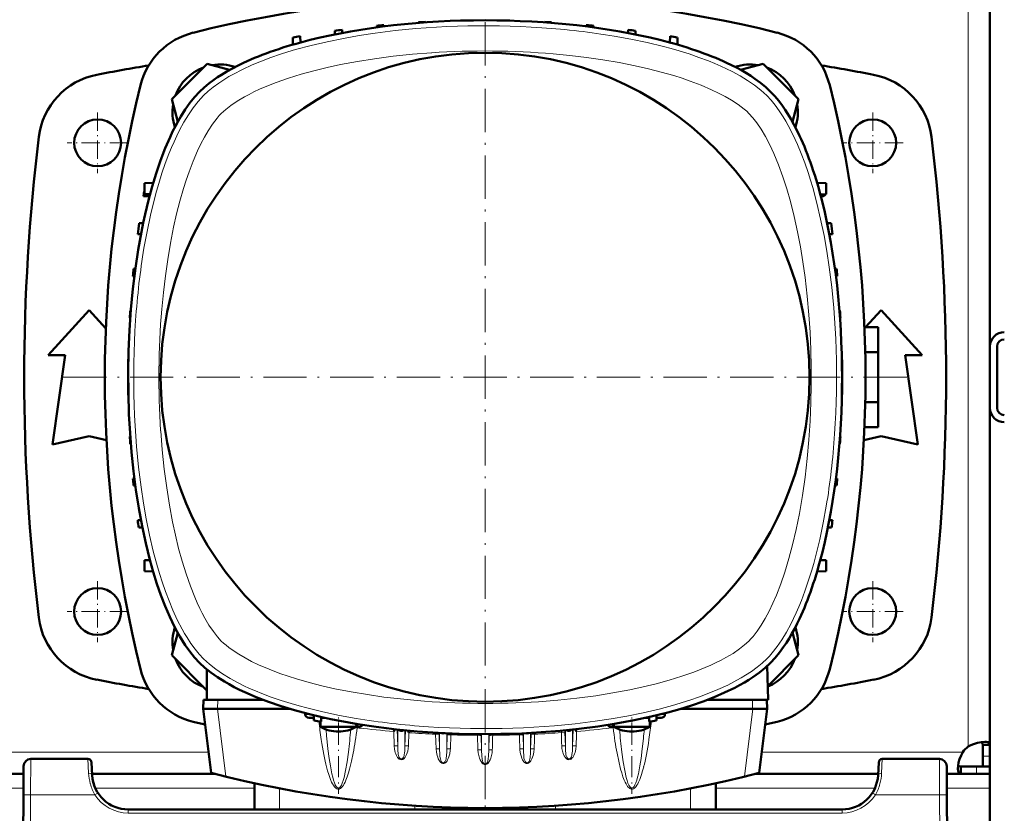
# Model space of a CAD drawing. Extents: x -1358 to 1757, y -1552 to 637.
# Tile 20 of 98: x 168 to 441, y -1326 to -1106. Entities that reach past the tile are written whole.
import ezdxf

# ---------------------------------------------------------------- set-up
doc = ezdxf.new("R2010")
doc.units = 0
doc.linetypes.add('DASHDOT', pattern=[18.5, 12, -3, 0.5, -3])

msp = doc.modelspace()

# ---------------------------------------------------------------- linework, layer by layer
at = {"color": 7, "linetype": 'DASHDOT', "lineweight": 18}
for p, q in [((296.78, -1087.91), (296.78, -1321.91)), ((413.78, -1204.91), (179.78, -1204.91))]:
    msp.add_line(p, q, dxfattribs=at)
at = {"color": 7, "lineweight": 18}
for p, q in [((430.79, -1204.91), (430.79, -1102.45)), ((430.79, -1204.91), (430.79, -1307.38)), ((222.65, -1294.41), (222.58, -1296.91)), ((370.98, -1296.91), (370.92, -1294.41)), ((224.85, -1315.66), (222.55, -1296.91)), ((371.01, -1296.91), (368.71, -1315.66)), ((246.9, -1298.44), (248.2, -1298.44)), ((345.37, -1298.44), (346.67, -1298.44)), ((261.39, -1301.72), (261.29, -1302.11)), ((261.84, -1301.87), (261.8, -1302.2)), ((272.4, -1302.63), (272.53, -1307.22)), ((272.53, -1302.65), (272.53, -1307.22)), ((321.17, -1302.63), (321.03, -1307.22)), ((321.03, -1302.65), (321.03, -1307.22)), ((331.72, -1301.87), (331.76, -1302.2)), ((332.18, -1301.72), (332.27, -1302.11)), ((271.42, -1303.17), (271.54, -1307.13)), ((274.53, -1302.85), (274.53, -1307.22)), ((274.53, -1307.22), (274.66, -1302.86)), ((275.53, -1307.13), (275.64, -1303.5)), ((283.04, -1303.51), (283.04, -1303.93)), ((283.04, -1303.93), (283.16, -1307.96)), ((284.03, -1303.57), (284.04, -1304.02)), ((284.04, -1304.02), (284.16, -1308.04)), ((284.16, -1303.57), (284.16, -1308.04)), ((286.16, -1303.67), (286.16, -1308.04)), ((286.16, -1308.04), (286.27, -1304.18)), ((286.27, -1304.18), (286.28, -1303.68)), ((287.15, -1307.96), (287.27, -1304.09)), ((287.27, -1304.09), (287.28, -1303.72)), ((294.66, -1303.9), (294.67, -1304.24)), ((294.67, -1304.24), (294.79, -1308.23)), ((295.66, -1303.91), (295.67, -1304.32)), ((295.67, -1304.32), (295.78, -1308.32)), ((295.78, -1303.91), (295.78, -1308.32)), ((297.78, -1303.91), (297.78, -1308.32)), ((297.9, -1304.32), (297.78, -1308.32)), ((297.91, -1303.91), (297.9, -1304.32)), ((298.9, -1303.9), (298.9, -1304.24)), ((306.3, -1304.09), (306.29, -1303.72)), ((307.3, -1304.18), (307.28, -1303.68)), ((307.41, -1308.04), (307.3, -1304.18)), ((307.41, -1303.67), (307.41, -1308.04)), ((309.41, -1303.57), (309.41, -1308.04)), ((309.52, -1304.02), (309.41, -1308.04)), ((309.53, -1303.57), (309.52, -1304.02)), ((310.52, -1303.51), (310.52, -1303.93)), ((317.93, -1303.5), (317.91, -1302.96)), ((319.03, -1307.22), (318.93, -1303.59)), ((319.03, -1302.85), (319.03, -1307.22)), ((220.06, -1308.91), (53.51, -1308.91)), ((170.76, -1310.8), (170.72, -1320.75)), ((186.62, -1310.8), (186.81, -1314.77)), ((429.26, -1308.91), (373.51, -1308.91)), ((406.76, -1314.77), (406.95, -1310.8)), ((422.86, -1320.75), (422.82, -1310.8)), ((436.79, -1310.05), (434.79, -1310.05)), ((433.09, -1314.91), (433.09, -1312.91)), ((168.73, -1318.91), (104.85, -1318.91)), ((232.79, -1318.91), (188.68, -1318.91)), ((239.79, -1318.95), (239.79, -1324.8)), ((353.79, -1318.95), (353.79, -1324.8)), ((404.89, -1318.91), (360.79, -1318.91)), ((436.79, -1318.91), (424.85, -1318.91)), ((170.72, -1320.75), (170.29, -1402.8)), ((188.55, -1320.75), (170.72, -1320.75)), ((189.14, -1320.37), (188.55, -1320.75)), ((189.39, -1320.21), (189.14, -1320.37)), ((422.86, -1320.75), (405.03, -1320.75)), ((422.86, -1320.75), (423.29, -1402.8)), ((277.29, -1323.78), (277.29, -1324.8)), ((316.29, -1323.78), (316.29, -1324.8)), ((197.8, -1325.79), (197.8, -1324.8)), ((395.78, -1325.79), (197.8, -1325.79)), ((395.78, -1324.8), (395.78, -1325.79))]:
    msp.add_line(p, q, dxfattribs=at)
at = {"color": 7, "lineweight": 50}
for p, q in [((436.79, -1196.35), (436.79, -1102.94)), ((289.97, -1105.99), (289.97, -1106.01)), ((303.6, -1105.99), (303.6, -1106.01)), ((255.1, -1108.82), (255.06, -1109.83)), ((257.1, -1108.55), (257.13, -1109.43)), ((266.72, -1107.42), (266.7, -1107.88)), ((268.72, -1107.23), (268.73, -1107.61)), ((278.35, -1106.48), (278.34, -1106.63)), ((280.35, -1106.36), (280.35, -1106.48)), ((313.22, -1106.36), (313.22, -1106.48)), ((315.22, -1106.48), (315.23, -1106.63)), ((324.85, -1107.23), (324.83, -1107.61)), ((326.85, -1107.42), (326.86, -1107.88)), ((336.47, -1108.55), (336.44, -1109.43)), ((338.47, -1108.82), (338.51, -1109.83)), ((243.4, -1112.68), (243.47, -1110.69)), ((245.53, -1112.08), (245.47, -1110.33)), ((348.03, -1112.08), (348.1, -1110.33)), ((350.16, -1112.68), (350.1, -1110.69)), ((219.67, -1117.99), (209.87, -1127.79)), ((225.92, -1119.66), (219.67, -1117.99)), ((373.92, -1117.99), (367.65, -1119.67)), ((383.71, -1127.79), (373.92, -1117.99)), ((209.87, -1127.79), (211.54, -1134.04)), ((382.03, -1134.06), (383.71, -1127.79)), ((202.27, -1151.13), (204.71, -1151)), ((202.27, -1154.13), (202.27, -1151.13)), ((388.86, -1151), (391.38, -1151.13)), ((391.38, -1151.13), (391.38, -1154.13)), ((202.02, -1154.67), (202.03, -1154.62)), ((203.67, -1154.72), (202.02, -1154.67)), ((202.03, -1154.62), (203.68, -1154.68)), ((202.27, -1154.13), (203.83, -1154.13)), ((389.76, -1154.21), (391.38, -1154.13)), ((389.9, -1154.72), (390.4, -1154.71)), ((201.92, -1162.16), (200.84, -1162.2)), ((392.73, -1162.2), (391.65, -1162.16)), ((200.42, -1165.22), (201.3, -1165.25)), ((392.26, -1165.25), (393.15, -1165.22)), ((199.1, -1176.85), (199.49, -1176.86)), ((199.29, -1174.85), (199.75, -1174.83)), ((393.81, -1174.83), (394.27, -1174.85)), ((394.08, -1176.86), (394.47, -1176.85)), ((175.57, -1198.79), (186.94, -1186.29)), ((186.94, -1186.29), (191.56, -1191.37)), ((198.35, -1186.47), (198.51, -1186.47)), ((395.06, -1186.47), (395.22, -1186.47)), ((402.3, -1191.05), (406.64, -1186.29)), ((406.64, -1186.29), (418.02, -1198.79)), ((198.23, -1188.47), (198.36, -1188.48)), ((395.21, -1188.48), (395.33, -1188.47)), ((402, -1191.05), (405.79, -1191.05)), ((405.79, -1191.05), (405.79, -1197.98)), ((180.32, -1198.79), (175.57, -1198.79)), ((176.82, -1223.54), (180.32, -1198.79)), ((197.86, -1198.1), (197.88, -1198.1)), ((395.69, -1198.1), (395.71, -1198.1)), ((402.22, -1197.98), (405.79, -1197.98)), ((405.79, -1197.98), (405.79, -1211.84)), ((413.27, -1198.79), (416.77, -1223.54)), ((418.02, -1198.79), (413.27, -1198.79)), ((436.79, -1196.41), (436.79, -1213.41)), ((438.79, -1196.41), (438.79, -1213.41)), ((197.78, -1200.1), (197.78, -1204.75)), ((197.82, -1200.1), (197.83, -1200.1)), ((395.74, -1200.1), (395.78, -1200.1)), ((395.78, -1209.72), (395.78, -1200.1)), ((395.78, -1200.1), (395.78, -1200.1)), ((197.78, -1205.07), (197.78, -1209.72)), ((197.82, -1209.72), (197.83, -1209.72)), ((395.74, -1209.72), (395.78, -1209.72)), ((395.78, -1209.72), (395.78, -1209.72)), ((197.86, -1211.72), (197.88, -1211.72)), ((395.69, -1211.72), (395.71, -1211.72)), ((402.22, -1211.84), (405.79, -1211.84)), ((405.79, -1211.84), (405.79, -1218.77)), ((436.79, -1213.48), (436.79, -1306.88)), ((402, -1218.77), (405.79, -1218.77)), ((186.94, -1221.29), (176.82, -1223.54)), ((191.74, -1222.35), (186.94, -1221.29)), ((198.23, -1221.35), (198.36, -1221.34)), ((198.35, -1223.35), (198.51, -1223.35)), ((395.06, -1223.35), (395.22, -1223.35)), ((395.21, -1221.34), (395.33, -1221.35)), ((406.64, -1221.29), (401.84, -1222.35)), ((416.77, -1223.54), (406.64, -1221.29)), ((199.1, -1232.97), (199.49, -1232.96)), ((394.08, -1232.96), (394.47, -1232.97)), ((199.29, -1234.97), (199.75, -1234.99)), ((393.81, -1234.99), (394.27, -1234.97)), ((201.3, -1244.57), (200.42, -1244.6)), ((392.26, -1244.57), (393.15, -1244.6)), ((200.69, -1246.6), (201.71, -1246.63)), ((391.86, -1246.63), (392.87, -1246.6)), ((202.27, -1255.69), (203.8, -1255.61)), ((202.27, -1255.69), (202.27, -1258.69)), ((389.76, -1255.61), (391.38, -1255.69)), ((391.38, -1258.69), (391.38, -1255.69)), ((204.71, -1258.82), (202.27, -1258.69)), ((388.86, -1258.83), (391.38, -1258.69)), ((211.54, -1275.78), (209.87, -1282.04)), ((383.71, -1282.04), (382.03, -1275.76)), ((209.87, -1282.04), (219.62, -1291.79)), ((375.18, -1290.57), (383.71, -1282.04)), ((219.62, -1294.41), (219.62, -1285.94)), ((375.04, -1285), (375.28, -1294.37)), ((218.65, -1294.41), (218.58, -1296.91)), ((219.62, -1294.41), (218.65, -1294.41)), ((235.21, -1294.41), (219.62, -1294.41)), ((375.28, -1294.41), (358.36, -1294.41)), ((374.98, -1296.91), (374.92, -1294.41)), ((375.28, -1294.41), (375.28, -1294.37)), ((220.76, -1314.62), (218.58, -1296.91)), ((218.58, -1296.91), (222.55, -1296.91)), ((222.58, -1296.91), (222.55, -1296.91)), ((222.58, -1296.91), (242.62, -1296.91)), ((350.94, -1296.91), (370.98, -1296.91)), ((370.98, -1296.91), (371.01, -1296.91)), ((374.98, -1296.91), (371.01, -1296.91)), ((372.81, -1314.62), (374.98, -1296.91)), ((246.91, -1298.11), (246.9, -1298.44)), ((247.98, -1299.41), (249.26, -1299.41)), ((249.28, -1300.13), (249.23, -1298.69)), ((251.28, -1300.44), (251.33, -1299.19)), ((251.32, -1299.41), (251.47, -1299.41)), ((251.47, -1299.41), (251.69, -1299.41)), ((251.69, -1299.41), (251.75, -1299.41)), ((252.33, -1299.41), (251.75, -1299.41)), ((341.81, -1299.41), (341.23, -1299.41)), ((342.09, -1299.41), (341.81, -1299.41)), ((342.09, -1299.41), (342.25, -1299.41)), ((342.28, -1300.44), (342.24, -1299.19)), ((344.28, -1300.13), (344.33, -1298.69)), ((344.31, -1299.41), (345.58, -1299.41)), ((346.65, -1298.11), (346.67, -1298.44)), ((251.08, -1301.87), (251.08, -1300.41)), ((251.69, -1301.87), (251.08, -1301.87)), ((258.48, -1301.87), (251.69, -1301.87)), ((261.08, -1301.87), (258.48, -1301.87)), ((261.08, -1301.87), (261.08, -1301.42)), ((271.77, -1302.56), (271.42, -1303.17)), ((321.79, -1302.56), (322.15, -1303.17)), ((332.48, -1301.87), (332.48, -1301.42)), ((333.09, -1301.87), (332.48, -1301.87)), ((333.09, -1301.87), (339.88, -1301.87)), ((339.88, -1301.87), (342.48, -1301.87)), ((342.48, -1301.87), (342.48, -1300.41)), ((275.33, -1302.93), (275.64, -1303.5)), ((434.79, -1306.88), (434.79, -1310.05)), ((436.79, -1306.88), (434.79, -1306.88)), ((436.79, -1306.88), (436.79, -1310.05)), ((186.62, -1310.8), (170.76, -1310.8)), ((422.82, -1310.8), (406.95, -1310.8)), ((434.79, -1310.05), (434.79, -1312.91)), ((436.79, -1310.05), (436.79, -1312.91)), ((168.76, -1312.79), (168.72, -1320.75)), ((187.81, -1315.32), (187.62, -1311.75)), ((405.95, -1311.75), (405.76, -1315.32)), ((424.82, -1312.79), (424.86, -1320.75)), ((428.76, -1314.91), (428.76, -1312.91)), ((433.09, -1312.91), (428.76, -1312.91)), ((436.79, -1312.91), (433.09, -1312.91)), ((436.79, -1312.91), (434.79, -1312.91)), ((436.79, -1314.91), (436.79, -1312.91)), ((168.75, -1314.91), (104.83, -1314.91)), ((221.88, -1314.91), (187.79, -1314.91)), ((405.78, -1314.91), (371.68, -1314.91)), ((428.76, -1314.91), (424.83, -1314.91)), ((433.09, -1314.91), (428.76, -1314.91)), ((436.79, -1314.91), (433.09, -1314.91)), ((436.79, -1314.91), (436.79, -1318.91)), ((232.79, -1317.51), (232.79, -1324.8)), ((360.79, -1317.5), (360.79, -1324.8)), ((436.79, -1318.91), (436.79, -1332.91)), ((168.29, -1402.8), (168.72, -1320.75)), ((425.29, -1402.8), (424.86, -1320.75)), ((395.78, -1324.8), (197.8, -1324.8))]:
    msp.add_line(p, q, dxfattribs=at)
at = {"color": 7, "linetype": 'DASHDOT', "lineweight": 18, "ltscale": 0.422498}
for p, q in [((189.29, -1131.46), (189.29, -1148.36)), ((404.29, -1131.46), (404.29, -1148.36)), ((189.29, -1261.46), (189.29, -1278.36)), ((404.29, -1261.46), (404.29, -1278.36))]:
    msp.add_line(p, q, dxfattribs=at)
at = {"color": 7, "linetype": 'DASHDOT', "lineweight": 18, "ltscale": 0.422501}
for p, q in [((197.74, -1139.91), (180.84, -1139.91)), ((412.74, -1139.91), (395.84, -1139.91)), ((197.74, -1269.91), (180.84, -1269.91)), ((412.74, -1269.91), (395.84, -1269.91))]:
    msp.add_line(p, q, dxfattribs=at)
at = {"color": 7, "linetype": 'DASHDOT', "lineweight": 18, "ltscale": 0.073834}
msp.add_line((256.08, -1302.12), (256.08, -1299.16), dxfattribs=at)
at = {"color": 7, "linetype": 'DASHDOT', "lineweight": 18, "ltscale": 0.073831}
msp.add_line((337.48, -1302.12), (337.48, -1299.16), dxfattribs=at)
at = {"color": 7, "linetype": 'DASHDOT', "lineweight": 18, "ltscale": 0.487851}
msp.add_line((256.08, -1300.98), (256.08, -1320.5), dxfattribs=at)
at = {"color": 7, "linetype": 'DASHDOT', "lineweight": 18, "ltscale": 0.487872}
msp.add_line((337.48, -1300.98), (337.48, -1320.5), dxfattribs=at)
at = {"color": 7, "linetype": 'DASHDOT', "lineweight": 18, "ltscale": 0.030688}
msp.add_line((296.79, -1323.67), (296.79, -1324.9), dxfattribs=at)
at = {"color": 7, "lineweight": 18}
for points in [[(218.66, -1126.79), (219.94, -1125.6), (221.36, -1124.44), (222.9, -1123.32), (224.56, -1122.23), (225.73, -1121.53), (226.95, -1120.84), (229.5, -1119.52), (232.2, -1118.28), (234.71, -1117.24), (237.32, -1116.25), (240.01, -1115.32), (242.08, -1114.67), (244.19, -1114.04), (248.5, -1112.88), (252.93, -1111.84), (257.46, -1110.92), (261.84, -1110.15), (266.28, -1109.48)], [(332.54, -1110.28), (337.19, -1111.13), (341.76, -1112.09), (346.22, -1113.18), (348.41, -1113.76), (350.56, -1114.39), (353.37, -1115.26), (356.1, -1116.2), (358.75, -1117.2), (360.46, -1117.89), (362.12, -1118.61), (363.72, -1119.36), (365.27, -1120.13), (367.5, -1121.33), (369.59, -1122.6), (371.51, -1123.92), (373.26, -1125.29), (374.11, -1126.04), (374.9, -1126.79)], [(223.61, -1131.74), (224.82, -1130.64), (226.24, -1129.53), (228.03, -1128.32), (230, -1127.15), (231.31, -1126.45), (232.67, -1125.76), (234.18, -1125.06), (235.73, -1124.38), (238.85, -1123.15), (242.23, -1121.96), (245.72, -1120.88), (249.3, -1119.9), (252.96, -1119.01), (256.67, -1118.2), (261.34, -1117.33), (266.06, -1116.58), (271.32, -1115.89), (276.62, -1115.33), (281.95, -1114.92)], [(315.63, -1115.22), (320.27, -1115.66), (324.88, -1116.21), (329.45, -1116.87), (333.97, -1117.64), (338.43, -1118.52), (342.07, -1119.35), (345.64, -1120.26), (349.13, -1121.27), (351.44, -1122), (353.7, -1122.77), (356.72, -1123.92), (359.61, -1125.16), (361.54, -1126.08), (363.38, -1127.05), (365.11, -1128.05)], [(202.15, -1169.16), (203, -1164.5), (203.96, -1159.93), (205.05, -1155.47), (205.64, -1153.29), (206.26, -1151.14), (207.14, -1148.33), (208.07, -1145.59), (209.07, -1142.95), (209.76, -1141.24), (210.49, -1139.58), (211.23, -1137.97), (212, -1136.42), (213.21, -1134.19), (214.47, -1132.11), (215.79, -1130.18), (217.16, -1128.43), (217.91, -1127.58), (218.66, -1126.79)], [(374.9, -1126.79), (376.09, -1128.07), (377.25, -1129.48), (378.37, -1131.03), (379.46, -1132.69), (380.17, -1133.86), (380.85, -1135.07), (382.17, -1137.63), (383.41, -1140.33), (384.46, -1142.84), (385.44, -1145.45), (386.37, -1148.14), (387.03, -1150.21), (387.65, -1152.32), (388.81, -1156.63), (389.85, -1161.06), (390.78, -1165.59), (391.55, -1169.97), (392.22, -1174.41)], [(365.11, -1128.05), (366.96, -1129.27), (367.84, -1129.92), (368.66, -1130.57), (369.34, -1131.16), (369.95, -1131.74)], [(219.92, -1136.58), (221.14, -1134.73), (221.79, -1133.85), (222.44, -1133.04), (223.03, -1132.35), (223.61, -1131.74)], [(369.95, -1131.74), (371.06, -1132.95), (372.17, -1134.37), (373.37, -1136.15), (374.53, -1138.1), (375.74, -1140.42), (376.89, -1142.87)], [(207.09, -1186.06), (207.54, -1181.42), (208.09, -1176.81), (208.74, -1172.24), (209.51, -1167.72), (210.39, -1163.26), (211.22, -1159.63), (212.13, -1156.06), (213.14, -1152.56), (213.87, -1150.25), (214.65, -1147.99), (215.79, -1144.98), (217.03, -1142.09), (217.95, -1140.15), (218.92, -1138.31), (219.92, -1136.58)], [(376.89, -1142.87), (377.55, -1144.43), (378.18, -1146.02), (379.38, -1149.3), (380.47, -1152.7), (381.47, -1156.19), (382.51, -1160.32), (383.44, -1164.54), (384.23, -1168.71), (384.93, -1172.95), (385.53, -1177.22), (386.13, -1182.41), (386.6, -1187.63), (386.92, -1192.46), (387.14, -1197.31), (387.25, -1202.17), (387.25, -1207.04), (387.15, -1211.89)], [(387.15, -1211.89), (386.93, -1217.11), (386.59, -1222.32), (386.13, -1227.49), (385.53, -1232.63), (384.8, -1237.71), (383.94, -1242.74), (383.05, -1247.11), (382.05, -1251.41), (381.03, -1255.23), (379.9, -1258.96), (378.78, -1262.22), (377.56, -1265.37), (376.59, -1267.61), (375.57, -1269.76), (374.49, -1271.79)], [(223.61, -1278.08), (222.51, -1276.88), (221.4, -1275.46), (220.19, -1273.67), (219.02, -1271.7), (218.32, -1270.39), (217.64, -1269.03), (216.93, -1267.52), (216.26, -1265.96), (215.02, -1262.84), (213.83, -1259.46), (212.75, -1255.97), (211.77, -1252.39), (210.88, -1248.74), (210.07, -1245.02), (209.2, -1240.36), (208.45, -1235.63), (207.76, -1230.38), (207.21, -1225.08), (206.79, -1219.74)], [(218.66, -1283.03), (217.47, -1281.75), (216.32, -1280.34), (215.19, -1278.79), (214.1, -1277.13), (213.4, -1275.96), (212.71, -1274.75), (211.4, -1272.2), (210.15, -1269.5), (209.11, -1266.98), (208.12, -1264.37), (207.2, -1261.68), (206.54, -1259.61), (205.91, -1257.51), (204.75, -1253.19), (203.71, -1248.76), (202.79, -1244.23), (202.02, -1239.85), (201.35, -1235.42)], [(391.41, -1240.66), (390.57, -1245.32), (389.6, -1249.89), (388.52, -1254.35), (387.93, -1256.54), (387.31, -1258.69), (386.43, -1261.5), (385.49, -1264.23), (384.5, -1266.88), (383.8, -1268.58), (383.08, -1270.25), (382.34, -1271.85), (381.57, -1273.4), (380.36, -1275.63), (379.09, -1277.71), (377.77, -1279.64), (376.4, -1281.39), (375.66, -1282.24), (374.9, -1283.03)], [(374.49, -1271.79), (373.39, -1273.64), (372.25, -1275.33), (371.1, -1276.82), (370.52, -1277.48), (369.95, -1278.08)], [(228.45, -1281.77), (226.61, -1280.55), (225.72, -1279.91), (224.91, -1279.26), (224.23, -1278.67), (223.61, -1278.08)], [(369.95, -1278.08), (368.75, -1279.18), (367.33, -1280.29), (365.54, -1281.5), (363.57, -1282.67), (362.26, -1283.38), (360.9, -1284.06), (359.39, -1284.76), (357.84, -1285.44), (354.71, -1286.68), (351.33, -1287.86), (347.85, -1288.94), (344.27, -1289.93), (340.61, -1290.82), (336.89, -1291.62), (332.23, -1292.49), (327.5, -1293.25), (322.25, -1293.94), (316.95, -1294.49), (311.61, -1294.91)], [(261.03, -1299.54), (256.37, -1298.7), (251.8, -1297.73), (247.34, -1296.65), (245.16, -1296.06), (243.01, -1295.44), (240.2, -1294.56), (237.47, -1293.62), (234.82, -1292.62), (233.11, -1291.93), (231.45, -1291.21), (229.84, -1290.47), (228.29, -1289.7), (226.06, -1288.49), (223.98, -1287.22), (222.05, -1285.9), (220.3, -1284.53), (219.46, -1283.79), (218.66, -1283.03)], [(277.93, -1294.6), (273.29, -1294.16), (268.68, -1293.61), (264.11, -1292.95), (259.59, -1292.18), (255.13, -1291.3), (251.5, -1290.47), (247.93, -1289.56), (244.43, -1288.56), (242.12, -1287.82), (239.87, -1287.05), (236.85, -1285.9), (233.96, -1284.66), (232.02, -1283.74), (230.18, -1282.77), (228.45, -1281.77)], [(374.9, -1283.03), (373.63, -1284.22), (372.21, -1285.38), (370.67, -1286.5), (369, -1287.59), (367.83, -1288.3), (366.62, -1288.98), (364.07, -1290.3), (361.37, -1291.54), (358.85, -1292.58), (356.24, -1293.57), (353.55, -1294.5), (351.48, -1295.16), (349.38, -1295.78), (345.06, -1296.94), (340.63, -1297.98), (336.1, -1298.9), (331.73, -1299.67), (327.29, -1300.34)], [(252.89, -1305.08), (253.19, -1307.98), (253.54, -1310.67), (253.86, -1312.73)], [(284.04, -1304.02), (284.04, -1304.01), (284.02, -1304), (283.92, -1303.97), (283.77, -1303.95), (283.04, -1303.93)], [(286.27, -1304.18), (286.27, -1304.18), (286.29, -1304.16), (286.39, -1304.13), (286.58, -1304.11), (287.27, -1304.09)], [(295.67, -1304.32), (295.66, -1304.32), (295.65, -1304.31), (295.54, -1304.27), (295.34, -1304.25), (294.67, -1304.24)], [(297.9, -1304.32), (297.9, -1304.32), (297.92, -1304.31), (298.03, -1304.27), (298.23, -1304.25), (298.9, -1304.24)], [(307.3, -1304.18), (307.29, -1304.18), (307.28, -1304.16), (307.18, -1304.13), (306.98, -1304.11), (306.3, -1304.09)], [(309.52, -1304.02), (309.53, -1304.01), (309.54, -1304), (309.64, -1303.97), (309.8, -1303.95), (310.52, -1303.93)], [(318.93, -1303.59), (318.92, -1303.58), (318.91, -1303.57), (318.81, -1303.54), (318.61, -1303.51), (317.93, -1303.5)], [(340.68, -1305.08), (340.37, -1307.98), (340.03, -1310.67), (339.71, -1312.73)], [(272.53, -1307.22), (272.53, -1307.21), (272.52, -1307.2), (272.45, -1307.17), (272.31, -1307.15), (271.93, -1307.13), (271.54, -1307.13)], [(271.54, -1307.13), (271.63, -1308.06), (271.84, -1308.96), (271.99, -1309.39), (272.17, -1309.82), (272.49, -1310.36), (272.7, -1310.6), (272.93, -1310.81), (273.23, -1310.96), (273.56, -1311.01), (273.76, -1310.98), (273.96, -1310.91), (274.3, -1310.67), (274.59, -1310.33), (274.83, -1309.95), (275.01, -1309.55), (275.31, -1308.67), (275.46, -1307.91), (275.53, -1307.13)], [(274.53, -1307.22), (274.54, -1307.21), (274.55, -1307.2), (274.62, -1307.17), (274.76, -1307.15), (275.14, -1307.13), (275.53, -1307.13)], [(283.16, -1307.96), (283.26, -1308.92), (283.47, -1309.86), (283.62, -1310.31), (283.8, -1310.76), (284.11, -1311.33), (284.3, -1311.58), (284.53, -1311.8), (284.8, -1311.96), (285.07, -1312.04), (285.36, -1312.02), (285.62, -1311.92), (285.84, -1311.75), (286.03, -1311.56), (286.22, -1311.3), (286.38, -1311.03), (286.57, -1310.65), (286.72, -1310.25), (286.98, -1309.33), (287.13, -1308.39), (287.15, -1307.96)], [(284.16, -1308.04), (284.15, -1308.04), (284.12, -1308.02), (283.92, -1307.98), (283.28, -1307.96), (283.16, -1307.96)], [(285.25, -1311.84), (285.43, -1311.76), (285.59, -1311.63), (285.72, -1311.45), (285.81, -1311.26), (285.95, -1310.82), (286, -1310.53), (286.07, -1309.95), (286.14, -1308.77), (286.16, -1308.04)], [(286.16, -1308.04), (286.16, -1308.04), (286.17, -1308.03), (286.24, -1308), (286.38, -1307.98), (286.76, -1307.96), (287.15, -1307.96)], [(307.41, -1308.04), (307.4, -1308.04), (307.37, -1308.02), (307.17, -1307.98), (306.53, -1307.96), (306.41, -1307.96)], [(310.4, -1307.96), (310.31, -1308.92), (310.1, -1309.86), (309.95, -1310.31), (309.77, -1310.76), (309.45, -1311.33), (309.26, -1311.58), (309.04, -1311.8), (308.77, -1311.96), (308.49, -1312.04), (308.2, -1312.02), (307.95, -1311.92), (307.72, -1311.75), (307.53, -1311.56), (307.34, -1311.3), (307.18, -1311.03), (307, -1310.65), (306.84, -1310.25), (306.58, -1309.33), (306.44, -1308.39), (306.41, -1307.96)], [(308.32, -1311.84), (308.13, -1311.76), (307.98, -1311.63), (307.85, -1311.45), (307.75, -1311.26), (307.62, -1310.82), (307.56, -1310.53), (307.5, -1309.95), (307.43, -1308.77), (307.41, -1308.04)], [(309.41, -1308.04), (309.41, -1308.04), (309.42, -1308.03), (309.49, -1308), (309.63, -1307.98), (310.01, -1307.96), (310.4, -1307.96)], [(319.03, -1307.22), (319.03, -1307.21), (319.02, -1307.2), (318.95, -1307.17), (318.81, -1307.15), (318.43, -1307.13), (318.04, -1307.13)], [(322.03, -1307.13), (321.94, -1308.06), (321.73, -1308.96), (321.58, -1309.39), (321.39, -1309.82), (321.07, -1310.36), (320.87, -1310.6), (320.63, -1310.81), (320.34, -1310.96), (320.01, -1311.01), (319.8, -1310.98), (319.61, -1310.91), (319.27, -1310.67), (318.97, -1310.33), (318.74, -1309.95), (318.55, -1309.55), (318.26, -1308.67), (318.1, -1307.91), (318.04, -1307.13)], [(321.03, -1307.22), (321.04, -1307.21), (321.07, -1307.19), (321.18, -1307.16), (321.36, -1307.14), (322.03, -1307.13)], [(256.41, -1319.09), (256.65, -1318.98), (256.86, -1318.83), (257.07, -1318.62), (257.26, -1318.39), (257.49, -1318.06), (257.7, -1317.71), (257.95, -1317.22), (258.18, -1316.72), (258.56, -1315.71), (258.9, -1314.68), (259.19, -1313.65), (259.74, -1311.42), (260.19, -1309.17)], [(256.67, -1318.47), (256.92, -1318.05), (257.16, -1317.49), (257.4, -1316.79), (257.64, -1315.97), (258.08, -1314), (258.49, -1311.62), (258.86, -1308.88)], [(272.63, -1309.09), (272.7, -1309.59), (272.75, -1309.84), (272.87, -1310.2)], [(272.87, -1310.2), (273.02, -1310.47), (273.23, -1310.68), (273.44, -1310.77)], [(273.44, -1310.77), (273.61, -1310.77), (273.76, -1310.72), (273.94, -1310.58), (274.14, -1310.32)], [(274.14, -1310.32), (274.29, -1309.91), (274.36, -1309.63), (274.44, -1309.07)], [(284.25, -1309.98), (284.31, -1310.51), (284.36, -1310.77), (284.46, -1311.16), (284.6, -1311.46), (284.7, -1311.59), (284.86, -1311.74), (285.06, -1311.83), (285.25, -1311.84)], [(295.78, -1308.32), (295.78, -1308.32), (295.77, -1308.31), (295.7, -1308.28), (295.56, -1308.26), (295.18, -1308.23), (294.79, -1308.23)], [(294.79, -1308.23), (294.86, -1309.05), (295.01, -1309.84), (295.24, -1310.62), (295.42, -1311.07), (295.64, -1311.52), (295.93, -1311.93), (296.11, -1312.11), (296.32, -1312.27), (296.54, -1312.36), (296.78, -1312.4)], [(295.78, -1308.32), (295.85, -1309.96), (295.93, -1310.83), (296.02, -1311.27), (296.17, -1311.71), (296.33, -1311.96), (296.54, -1312.15), (296.78, -1312.21)], [(298.78, -1308.23), (298.71, -1309.05), (298.56, -1309.84), (298.33, -1310.62), (298.15, -1311.07), (297.92, -1311.52), (297.63, -1311.93), (297.45, -1312.11), (297.25, -1312.27), (297.02, -1312.36), (296.78, -1312.4)], [(297.78, -1308.32), (297.72, -1309.96), (297.63, -1310.83), (297.55, -1311.27), (297.4, -1311.71), (297.24, -1311.96), (297.02, -1312.15), (296.78, -1312.21)], [(297.78, -1308.32), (297.79, -1308.32), (297.8, -1308.31), (297.87, -1308.28), (298.01, -1308.26), (298.39, -1308.23), (298.78, -1308.23)], [(309.32, -1309.98), (309.26, -1310.51), (309.21, -1310.77), (309.1, -1311.16), (308.96, -1311.46), (308.87, -1311.59), (308.7, -1311.74), (308.51, -1311.83), (308.32, -1311.84)], [(319.42, -1310.32), (319.27, -1309.91), (319.21, -1309.63), (319.13, -1309.07)], [(320.12, -1310.77), (319.96, -1310.77), (319.8, -1310.72), (319.62, -1310.58), (319.42, -1310.32)], [(320.7, -1310.2), (320.54, -1310.47), (320.33, -1310.68), (320.12, -1310.77)], [(320.93, -1309.09), (320.87, -1309.59), (320.81, -1309.84), (320.7, -1310.2)], [(337.15, -1319.09), (336.92, -1318.98), (336.71, -1318.83), (336.5, -1318.62), (336.31, -1318.39), (336.07, -1318.06), (335.86, -1317.71), (335.61, -1317.22), (335.39, -1316.72), (335, -1315.71), (334.67, -1314.68), (334.37, -1313.65), (333.83, -1311.42), (333.37, -1309.17)], [(336.9, -1318.47), (336.65, -1318.05), (336.4, -1317.49), (336.16, -1316.79), (335.93, -1315.97), (335.49, -1314), (335.08, -1311.62), (334.7, -1308.88)], [(252.81, -1313.02), (253.09, -1314.08), (253.41, -1315.13), (253.91, -1316.52), (254.2, -1317.2), (254.43, -1317.65), (254.69, -1318.08), (254.98, -1318.49), (255.18, -1318.7), (255.4, -1318.9), (255.65, -1319.05), (255.95, -1319.14), (256.26, -1319.13), (256.41, -1319.09)], [(253.86, -1312.73), (254.28, -1314.92), (254.5, -1315.86), (254.73, -1316.69), (254.97, -1317.4), (255.22, -1317.99), (255.47, -1318.43), (255.72, -1318.71), (255.89, -1318.82), (256.06, -1318.86), (256.22, -1318.84)], [(340.76, -1313.02), (340.47, -1314.08), (340.16, -1315.13), (339.66, -1316.52), (339.36, -1317.2), (339.13, -1317.65), (338.88, -1318.08), (338.58, -1318.49), (338.39, -1318.7), (338.17, -1318.9), (337.91, -1319.05), (337.62, -1319.14), (337.3, -1319.13), (337.15, -1319.09)], [(339.71, -1312.73), (339.29, -1314.92), (339.07, -1315.86), (338.84, -1316.69), (338.6, -1317.4), (338.35, -1317.99), (338.09, -1318.43), (337.84, -1318.71), (337.67, -1318.82), (337.5, -1318.86), (337.34, -1318.84)], [(256.22, -1318.84), (256.45, -1318.71), (256.67, -1318.47)], [(337.34, -1318.84), (337.12, -1318.71), (336.9, -1318.47)], [(168.72, -1320.75), (168.72, -1320.75), (168.75, -1320.74), (170.72, -1320.75)]]:
    msp.add_lwpolyline(points, dxfattribs=at)
at = {"color": 7, "lineweight": 50}
for points in [[(229.79, -1117.7), (228.25, -1118.44), (226.67, -1119.26), (225.16, -1120.1), (223.65, -1121), (222.58, -1121.7), (221.52, -1122.42), (220.15, -1123.45), (218.83, -1124.55), (217.59, -1125.72)], [(375.98, -1125.72), (374.6, -1124.43), (373.14, -1123.24), (371.61, -1122.12), (370.44, -1121.34), (369.25, -1120.59), (367.87, -1119.79), (366.49, -1119.04), (365.12, -1118.34), (363.77, -1117.7)], [(217.59, -1125.72), (216.21, -1127.2), (214.88, -1128.85), (213.61, -1130.65), (212.39, -1132.58), (211.61, -1133.92), (210.86, -1135.31), (210.11, -1136.78), (209.39, -1138.3), (208.04, -1141.41), (206.73, -1144.82), (205.52, -1148.37), (204.41, -1152.03), (203.39, -1155.8), (202.46, -1159.65), (201.93, -1162.1), (201.43, -1164.58), (200.54, -1169.6), (199.77, -1174.7), (199.41, -1177.52), (199.08, -1180.37), (198.54, -1186.09), (198.14, -1191.86), (197.89, -1197.67), (197.79, -1203.48), (197.82, -1209.31), (198, -1215.12), (198.29, -1220.43), (198.71, -1225.71), (199.25, -1230.95), (199.91, -1236.13), (200.7, -1241.24), (201.63, -1246.27), (202.65, -1250.97), (203.2, -1253.27), (203.79, -1255.55), (204.73, -1258.91), (205.76, -1262.18), (206.86, -1265.35), (208.04, -1268.41), (209.31, -1271.35), (210.66, -1274.13), (211.39, -1275.51), (212.14, -1276.83), (212.87, -1278.03), (213.61, -1279.19), (214.89, -1280.98), (216.21, -1282.62), (217.59, -1284.11)], [(384, -1137.92), (383.25, -1136.37), (382.44, -1134.8), (381.59, -1133.28), (380.69, -1131.78), (380, -1130.71), (379.27, -1129.65), (378.24, -1128.28), (377.15, -1126.96), (375.98, -1125.72)], [(375.98, -1284.11), (377.26, -1282.73), (378.46, -1281.27), (379.57, -1279.74), (380.36, -1278.57), (381.1, -1277.38), (381.9, -1276), (382.65, -1274.61), (383.35, -1273.24), (384, -1271.9)], [(217.59, -1284.11), (219.07, -1285.48), (220.72, -1286.81), (222.52, -1288.09), (224.45, -1289.31), (225.79, -1290.08), (227.18, -1290.84), (228.65, -1291.58), (230.17, -1292.3), (233.29, -1293.65), (236.69, -1294.96), (240.24, -1296.17), (243.9, -1297.29), (247.67, -1298.3), (251.52, -1299.23), (253.97, -1299.76), (256.45, -1300.26), (261.47, -1301.16), (266.57, -1301.92), (269.4, -1302.29), (272.24, -1302.61), (277.96, -1303.16), (283.74, -1303.55), (289.54, -1303.8), (295.36, -1303.91), (301.18, -1303.87), (306.99, -1303.69), (312.3, -1303.4), (317.58, -1302.99), (322.82, -1302.45), (328, -1301.78), (333.11, -1300.99), (338.14, -1300.06), (342.84, -1299.05), (345.15, -1298.49), (347.42, -1297.9), (350.78, -1296.96), (354.05, -1295.94), (357.23, -1294.83), (360.29, -1293.65), (363.22, -1292.38), (366.01, -1291.03), (367.38, -1290.3), (368.7, -1289.55), (369.9, -1288.83), (371.06, -1288.08), (372.85, -1286.81), (374.49, -1285.48), (375.98, -1284.11)], [(435.37, -1306.03), (434.43, -1306.11), (433.37, -1306.33), (432.26, -1306.68), (431.51, -1307), (430.79, -1307.38)], [(434.79, -1306.88), (434.75, -1306.54), (434.6, -1306.29), (434.36, -1306.12)], [(436.79, -1306.88), (436.77, -1306.69), (436.72, -1306.53), (436.62, -1306.39), (436.48, -1306.27), (436.31, -1306.18), (436.1, -1306.11), (435.76, -1306.05), (435.37, -1306.03)], [(429.26, -1308.91), (428.78, -1309.86), (428.4, -1310.84), (428.13, -1311.81), (427.97, -1312.72), (427.91, -1313.49)], [(427.91, -1313.49), (427.97, -1314.14), (428.05, -1314.4), (428.15, -1314.61), (428.29, -1314.76), (428.46, -1314.86), (428.76, -1314.91)], [(428, -1312.48), (428.17, -1312.72), (428.42, -1312.87), (428.76, -1312.91)]]:
    msp.add_lwpolyline(points, dxfattribs=at)
for centre, radius in [((296.78, -1204.91), 90), ((189.29, -1139.91), 6.5), ((404.29, -1139.91), 6.5), ((189.29, -1269.91), 6.5), ((404.29, -1269.91), 6.5)]:
    msp.add_circle(centre, radius, dxfattribs=at)
for centre, radius, start, end in [((296.79, -1434.53), 335.12, 76.0141, 103.9859), ((296.78, -1405.91), 300, 90.9192, 91.3012), ((296.78, -1405.91), 300, 88.6988, 89.0808), ((296.78, -1405.91), 300, 97.602, 97.9876), ((296.78, -1405.91), 300, 95.3674, 95.7512), ((296.78, -1405.91), 300, 93.1409, 93.5235), ((296.78, -1405.91), 300, 86.4765, 86.8591), ((296.78, -1405.91), 300, 84.2488, 84.6326), ((296.78, -1405.91), 300, 82.0124, 82.398), ((220.63, -1128.75), 20, 103.9859, 166.0141), ((296.78, -1405.91), 300, 99.8484, 100.2363), ((296.78, -1405.91), 300, 79.7637, 80.1516), ((372.95, -1128.75), 20, 13.9859, 76.0141), ((296.79, -1676.16), 565.5, 99.4939, 100.9844), ((223.25, -1131.37), 13.2, 110.38, 159.62), ((223.25, -1131.37), 13.2, 71.5125, 99.62), ((370.33, -1131.37), 13.2, 80.38, 108.5343), ((370.33, -1131.37), 13.2, 20.38, 69.62), ((296.79, -1676.16), 565.5, 79.0156, 80.5062), ((192.85, -1140.66), 20, 100.9844, 173.0365), ((400.73, -1140.66), 20, 6.9635, 79.0156), ((526.41, -1204.91), 335.12, 166.0141, 193.9859), ((67.17, -1204.91), 335.12, 346.0141, 13.9859), ((223.25, -1131.37), 13.2, 170.38, 198.4658), ((370.33, -1131.37), 13.2, 341.444, 9.62), ((718.94, -1204.91), 550, 173.0365, 186.9635), ((-125.36, -1204.91), 550, 353.0365, 6.9635), ((497.78, -1204.91), 300, 170.0727, 170.3496), ((390.37, -1153.71), 1, 272, 334.7073), ((497.78, -1204.91), 300, 171.8143, 172.398), ((95.78, -1204.91), 300, 7.602, 8.1857), ((497.78, -1204.91), 300, 174.2488, 174.6326), ((95.78, -1204.91), 300, 5.3674, 5.7512), ((497.78, -1204.91), 300, 176.4765, 176.8591), ((95.78, -1204.91), 300, 3.1409, 3.5235), ((440.79, -1196.41), 4, 90, 180), ((440.79, -1196.41), 2, 90, 180), ((497.78, -1204.91), 300, 178.6988, 179.0808), ((95.78, -1204.91), 300, 0.9192, 1.3012), ((198.78, -1209.72), 1, 180.0772, 196.9461), ((497.78, -1204.91), 300, 180.9192, 181.3012), ((95.78, -1204.91), 300, 358.6988, 359.0808), ((440.79, -1213.41), 4, 180, 270), ((440.79, -1213.41), 2, 180, 270), ((497.78, -1204.91), 300, 183.1409, 183.5235), ((95.78, -1204.91), 300, 356.4765, 356.8591), ((497.78, -1204.91), 300, 185.3674, 185.7512), ((95.78, -1204.91), 300, 354.2488, 354.6326), ((497.78, -1204.91), 300, 187.6021, 187.9876), ((95.78, -1204.91), 300, 352.0124, 352.398), ((192.85, -1269.17), 20, 186.9635, 259.0156), ((400.73, -1269.17), 20, 280.9844, 353.0365), ((223.25, -1278.45), 13.2, 161.5341, 189.62), ((370.33, -1278.45), 13.2, 350.38, 18.5561), ((223.25, -1278.45), 13.2, 200.38, 249.62), ((370.33, -1278.45), 13.2, 291.5834, 339.62), ((220.63, -1281.07), 20, 193.9859, 256.0141), ((372.95, -1281.07), 20, 283.9859, 346.0141), ((296.79, -733.66), 565.5, 259.0156, 260.5061), ((296.79, -733.66), 565.5, 279.4938, 280.9844), ((296.79, -975.29), 335.12, 256.0141, 256.5985), ((296.78, -1003.91), 300, 260.8898, 261.2765), ((256.08, -1293.21), 10, 240, 270), ((256.08, -1293.21), 10, 270, 300), ((261.92, -1300.87), 1, 191.4887, 330), ((273.53, -1302.01), 1, 221.6126, 306.7162), ((320.03, -1302.01), 1, 233.2844, 318.3869), ((331.64, -1300.87), 1, 210, 348.5114), ((337.48, -1293.21), 10, 240, 270), ((337.48, -1293.21), 10, 270, 300), ((296.78, -1003.91), 300, 278.7235, 279.1102), ((296.79, -975.29), 335.12, 283.3984, 283.9859), ((285.16, -1302.69), 1, 246.8763, 287.4426), ((308.41, -1302.69), 1, 252.559, 293.1221), ((434.91, -1313.03), 7, 126.0861, 143.9183), ((170.76, -1312.8), 2, 90, 179.7), ((186.62, -1311.8), 1, 3, 90), ((406.95, -1311.8), 1, 90, 177), ((422.82, -1312.8), 2, 0.3, 90), ((197.8, -1314.8), 10, 183, 270), ((197.79, -1314.8), 10, 183.9422, 198.8098), ((296.78, -1024.41), 300, 255.32, 284.68), ((395.78, -1314.8), 10, 270, 357.0001), ((197.81, -1314.79), 10.02, 194.756, 198.7969)]:
    msp.add_arc(centre, radius, start, end, dxfattribs=at)
at = {"color": 7, "lineweight": 18}
for centre, radius, start, end in [((410.76, -1281.4), 161.22, 186.7462, 188.5467), ((453.79, -1285.56), 201.85, 184.8456, 185.5494), ((96.69, -1289.15), 163.37, 353.0644, 355.2758), ((261.74, -1300.84), 1.35, 234.6002, 250.4746), ((296.78, -1003.55), 300.7, 263.3195, 265.1616), ((331.24, -1297.73), 4.5, 276.6805, 283.2935), ((331.82, -1300.84), 1.35, 289.5262, 305.3945), ((496.73, -1289.15), 163.22, 184.7279, 186.9413), ((139.78, -1285.56), 201.85, 354.4506, 355.1544), ((182.8, -1281.4), 161.22, 351.4533, 353.2538), ((296.78, -1003.55), 300.7, 265.9673, 267.3812), ((296.78, -1003.55), 300.7, 268.1866, 269.5974), ((360.31, -1302.36), 41.4, 180.6944, 181.6999), ((293.71, -1307.06), 21.17, 180.4253, 185.5172), ((252.75, -1307.03), 21.78, 354.6176, 359.5018), ((310.12, -1307.82), 25.96, 180.4973, 184.7844), ((283.44, -1307.82), 25.96, 355.2156, 359.5027), ((340.81, -1307.03), 21.78, 180.4982, 185.3824), ((299.86, -1307.06), 21.17, 354.4828, 359.5747), ((200.37, -1314.12), 13.58, 182.7354, 195.3114), ((393.25, -1314.13), 13.53, 344.6596, 357.2824), ((199.8, -1314.27), 12.98, 195.3711, 209.9371), ((257.47, -1318.1), 1.45, 210.6768, 223.1147), ((336.1, -1318.1), 1.45, 316.8774, 329.3325), ((393.75, -1314.26), 13.01, 330.0886, 344.6192), ((197.8, -1314.79), 11, 212.7709, 269.9923), ((395.77, -1314.79), 11, 270.0069, 327.2297), ((370.32, -1374.14), 63.69, 56.9791, 57.8765)]:
    msp.add_arc(centre, radius, start, end, dxfattribs=at)
at = {"color": 7, "lineweight": 50}
for centre, major_axis, ratio, start_param, end_param in [((298.33, -1137.35), (86.66, -0.65), 0.36274, 1.591335, 2.189042), ((295.21, -1137.36), (86.68, 0.66), 0.362703, 0.952302, 1.549968), ((306.94, -1139.16), (94.64, -3.02), 0.351803, 2.250394, 2.535), ((286.74, -1139.11), (94.51, 2.98), 0.351815, 0.60704, 0.891907), ((362.54, -1215.07), (-3.02, -94.64), 0.351803, 2.250394, 2.535), ((364.34, -1206.46), (-0.65, -86.66), 0.36274, 1.591334, 2.189042), ((198.78, -1200.1), (0, -0.999), 0.999391, 4.416449, 4.711037), ((364.34, -1203.34), (0.66, -86.68), 0.362703, 0.952302, 1.549967), ((362.58, -1194.87), (2.98, -94.51), 0.351814, 0.60704, 0.891907), ((248.05, -1298.41), (1.14, 0.23), 0.853683, 2.936487, 4.481103), ((345.51, -1298.41), (1.14, -0.23), 0.853683, 4.943675, 6.488291)]:
    msp.add_ellipse(centre, major_axis=major_axis, ratio=ratio, start_param=start_param, end_param=end_param, dxfattribs=at)
at = {"color": 7, "lineweight": 18}
for centre, major_axis, ratio, start_param, end_param in [((296.77, -1136.79), (83.23, 0.01), 0.352744, 1.380583, 1.945852), ((296.98, -1136.55), (82.84, -0.08), 0.351398, 1.127543, 1.382617), ((296.77, -1142.34), (79.94, 0.01), 0.349164, 1.332486, 1.757153), ((228.42, -1204.71), (-0.08, -82.84), 0.351398, 4.269136, 4.52421), ((364.9, -1204.9), (0.01, -83.23), 0.352744, 1.380582, 1.945852), ((234.21, -1204.93), (0.01, -79.94), 0.349164, 4.474079, 4.898746), ((228.67, -1204.92), (0.01, -83.23), 0.352744, 4.522175, 5.087445), ((365.15, -1205.11), (-0.08, -82.84), 0.351398, 1.127543, 1.382617), ((296.8, -1267.48), (79.94, 0.01), 0.349164, 4.474079, 4.898746), ((251.79, -1298.41), (0, 1), 0.866025, 2.577768, 3.101963), ((296.58, -1273.28), (82.84, -0.08), 0.351398, 4.269136, 4.52421), ((341.78, -1298.41), (0, 1), 0.866025, 3.181224, 3.705428), ((256.32, -1257.8), (-0.19, -61.27), 0.120604, 0.577016, 0.762779), ((262.33, -1297.8), (-4.47, 0), 0.992546, 1.337092, 1.453325), ((296.79, -1273.03), (83.23, 0.01), 0.352744, 4.522175, 5.087444), ((296.78, -1007.94), (-298.53, 0), 0.992546, 1.655874, 1.68826), ((337.24, -1257.8), (0.19, -61.27), 0.120604, 5.520407, 5.706169), ((255.93, -1257.4), (0.13, -61.72), 0.121044, 5.602064, 5.834263), ((4784.74, -1434.05), (-4487.76, 0), 0.992546, 6.254039, 6.254936), ((296.78, -1008.01), (-298.46, 0), 0.992546, 1.577876, 1.602684), ((-4245.85, -1435.94), (-4554.08, 0), 0.992546, 3.169911, 3.170766), ((4896.17, -1436.89), (-4587.61, 0), 0.992546, 6.25398, 6.254865), ((296.78, -1007.99), (-298.48, 0), 0.992546, 1.616846, 1.641707), ((-4481.21, -1443.02), (-4801.2, 0), 0.992546, 3.170112, 3.170874), ((5181.94, -1444.75), (-4861.89, 0), 0.992546, 6.253842, 6.254662), ((337.63, -1257.4), (-0.13, -61.72), 0.121044, 0.448922, 0.681121), ((186.81, -1315.37), (0.999, 0.052), 0.602126, 0.000227, 1.539305), ((406.76, -1315.37), (0.999, -0.053), 0.602236, 1.602683, 3.141439), ((422.86, -1320.76), (-2, -0.01), 0.005236, 3.141593, 4.712362)]:
    msp.add_ellipse(centre, major_axis=major_axis, ratio=ratio, start_param=start_param, end_param=end_param, dxfattribs=at)

doc.saveas('drawing.dxf')
